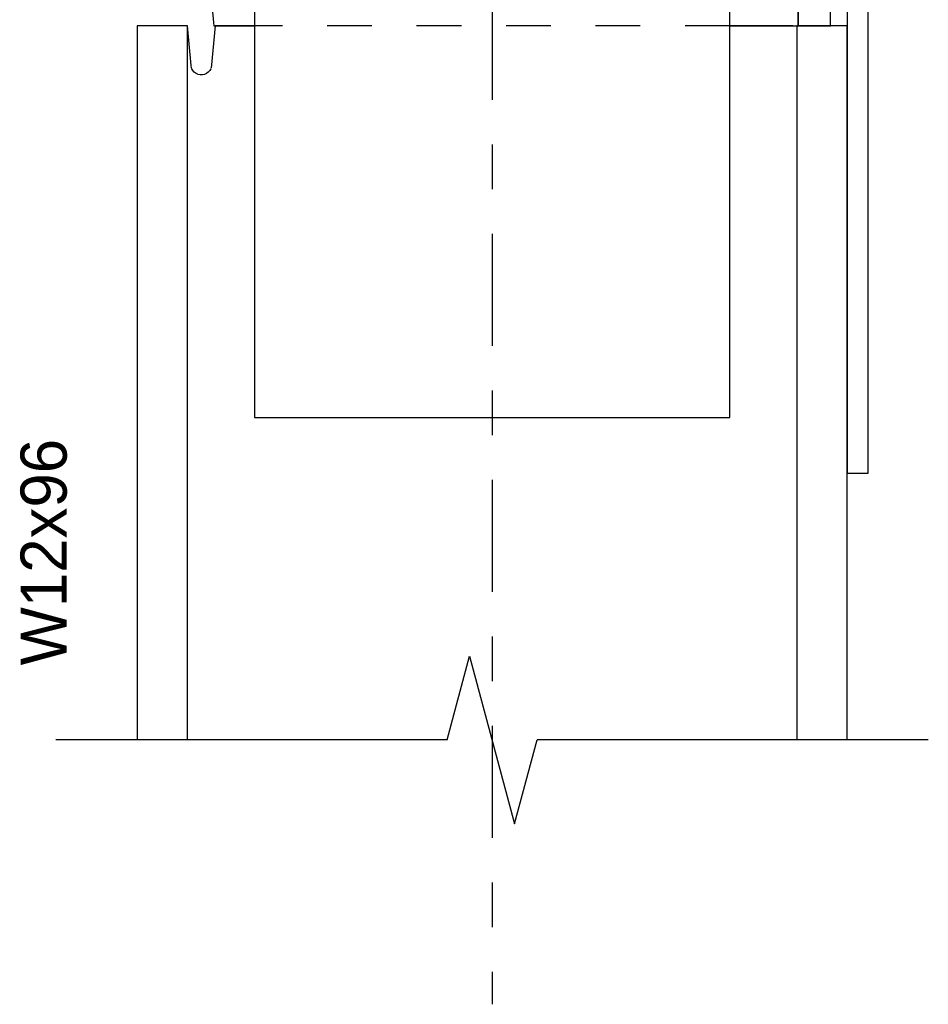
# Model space of a CAD drawing. Header units: inches. Extents: x -17.2 to 17.5, y -11.2 to 11.2.
# Tile 22 of 41: x 2.6 to 4.6, y -8.1 to -5.9. Entities that reach past the tile are written whole.
import ezdxf
from ezdxf.enums import TextEntityAlignment as Align

# ---------------------------------------------------------------- set-up
doc = ezdxf.new("R2010")
doc.units = ezdxf.units.IN
doc.header["$LTSCALE"] = 2.5
doc.header["$MEASUREMENT"] = 0
doc.linetypes.add('SDS2_5', pattern=[0.04, 0.02, -0.02])
doc.linetypes.add('SDS2_7', pattern=[0.175, 0.1, -0.025, 0.025, -0.025])
doc.layers.add('Layer_0', color=7, linetype='Continuous')

msp = doc.modelspace()

# ---------------------------------------------------------------- linework, layer by layer
at = {"color": 1, "linetype": 'SDS2_7'}
msp.add_line((3.6364, -3.6439), (3.6364, -8.1162), dxfattribs=at)
at = {"color": 2, "linetype": 'Continuous'}
for p, q in [((3.536, -7.5251), (3.5862, -7.3376)), ((3.5862, -7.3376), (3.6867, -7.7126)), ((3.536, -7.5251), (2.6614, -7.5251)), ((3.6867, -7.7126), (3.7369, -7.5251)), ((4.6114, -7.5251), (3.7369, -7.5251))]:
    msp.add_line(p, q, dxfattribs=at)
at = {"layer": 'Layer_0', "color": 2, "linetype": 'Continuous'}
for p, q in [((4.3208, -4.2206), (4.3208, -5.9289)), ((4.3927, -5.9289), (4.3927, -4.2206)), ((4.4302, -4.9289), (4.4302, -6.9289)), ((4.4771, -6.9289), (4.4771, -4.9289)), ((3.1052, -5.5539), (3.1052, -6.8039)), ((4.1677, -6.8039), (4.1677, -5.5539)), ((4.3208, -5.9289), (4.3208, -5.6008)), ((3.0052, -5.835), (3.0138, -5.9212)), ((3.0138, -5.9212), (3.0146, -5.9289)), ((2.9552, -5.9289), (2.8427, -5.9289)), ((2.8427, -5.9289), (2.8427, -7.5251)), ((2.9552, -7.5251), (2.9552, -5.9289)), ((2.9639, -6.0174), (2.9552, -5.9289)), ((3.0177, -5.9289), (3.0085, -6.0229)), ((3.0146, -5.9289), (3.0521, -5.9289)), ((3.0256, -5.9289), (3.0177, -5.9289)), ((3.0693, -5.9289), (3.0256, -5.9289)), ((3.0521, -5.9289), (3.1052, -5.9289)), ((3.1052, -5.9289), (3.0693, -5.9289)), ((4.1677, -5.9289), (4.2208, -5.9289)), ((4.2036, -5.9289), (4.1677, -5.9289)), ((4.2473, -5.9289), (4.2036, -5.9289)), ((4.2208, -5.9289), (4.2591, -5.9289)), ((4.2843, -5.9289), (4.2473, -5.9289)), ((4.2591, -5.9289), (4.2915, -5.9289)), ((4.309, -5.9289), (4.2843, -5.9289)), ((4.2915, -5.9289), (4.3132, -5.9289)), ((4.3132, -5.9289), (4.3208, -5.9289)), ((4.3177, -5.9289), (4.3177, -7.5251)), ((4.4302, -5.9289), (4.3177, -5.9289)), ((4.3208, -5.9289), (4.3927, -5.9289)), ((4.4302, -7.5251), (4.4302, -5.9289)), ((2.9644, -6.0229), (2.9639, -6.0174)), ((2.965, -6.0244), (2.9645, -6.0229)), ((2.9675, -6.0286), (2.965, -6.0244)), ((2.9708, -6.0323), (2.9675, -6.0286)), ((3.0054, -6.0286), (3.0021, -6.0323)), ((3.0079, -6.0244), (3.0054, -6.0286)), ((3.0085, -6.0229), (3.0084, -6.0229)), ((2.9747, -6.0352), (2.9708, -6.0323)), ((2.9792, -6.0372), (2.9747, -6.0352)), ((2.984, -6.0382), (2.9792, -6.0372)), ((2.9886, -6.0382), (2.984, -6.0382)), ((2.9937, -6.0372), (2.9889, -6.0382)), ((2.9982, -6.0352), (2.9937, -6.0372)), ((3.0021, -6.0323), (2.9982, -6.0352)), ((3.1052, -6.8039), (4.1677, -6.8039)), ((4.4302, -6.9289), (4.4771, -6.9289))]:
    msp.add_line(p, q, dxfattribs=at)
at = {"layer": 'Layer_0', "color": 1, "linetype": 'SDS2_5'}
msp.add_line((4.1677, -5.9289), (3.1052, -5.9289), dxfattribs=at)

# ---------------------------------------------------------------- texts
at = {"layer": 'Layer_0', "color": 1, "linetype": 'Continuous'}
msp.add_text('W12x96', height=0.10322, rotation=90, dxfattribs=at).set_placement((2.5823, -7.1053), align=Align.TOP_CENTER)

doc.saveas('drawing.dxf')
